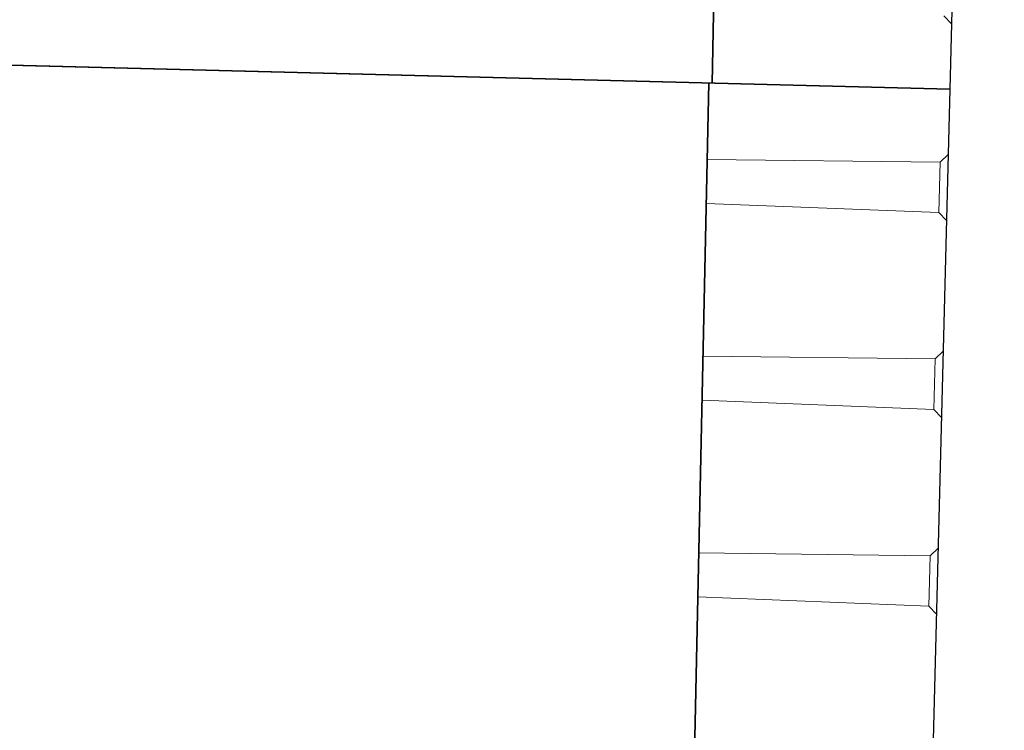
# Model space of a CAD drawing. Header units: metres. Extents: x 232680 to 233262, y 554200 to 554550.
# Tile 195 of 254: x 232760.707 to 232761.332, y 554478.732 to 554479.183. Entities that reach past the tile are written whole.
import ezdxf

# ---------------------------------------------------------------- set-up
doc = ezdxf.new("R2010")
doc.units = ezdxf.units.M
doc.layers.get('Defpoints').update_dxf_attribs({"color": 241})
for name, color, linetype, lineweight in [('ACO constructie 018', 251, 'Continuous', 18), ('ACO constructie 035', 7, 'Continuous', 35), ('X-XX-AL-NAP-M', 7, 'Continuous', 18)]:
    doc.layers.add(name, color=color, linetype=linetype, lineweight=lineweight)
doc.styles.add('NLCS-ISO-ANNOTATIEF-T25', font='NLCS-ISO.ttf', dxfattribs={"height": 2.5})
doc.dimstyles.new('NLCS-ANNOTATIEF-T25-PIJL', dxfattribs={"dimtxt": 2.5, "dimasz": 2.5, "dimexe": 2, "dimexo": 2, "dimgap": 0.7, "dimtad": 1, "dimzin": 0, "dimdsep": 46, "dimtxsty": 'NLCS-ISO-ANNOTATIEF-T25', "dimcen": 0, "dimdle": 2, "dimclrd": 256, "dimclre": 256, "dimclrt": 256, "dimazin": 0, "dimtfac": 1, "dimtofl": 0, "dimtmove": 1, "dimatfit": 0, "dimfxl": 2, "dimtfillclr": 254, "dimtolj": 1, "dimtzin": 0, "dimlwd": 13, "dimlwe": 9, "dimarcsym": 0})

# ---------------------------------------------------------------- blocks, each defined once
blk = doc.blocks.new('KST 500 (Doorsnede)')
at = {"layer": 'ACO constructie 018'}
for p, q in [((0.0415, 0), (0.04647, -0.00497)), ((0.0835, 0), (0.07853, -0.00497)), ((0.1665, 0), (0.17147, -0.00497)), ((0.2085, 0), (0.20353, -0.00497)), ((0.2915, 0), (0.29647, -0.00497)), ((0.3335, 0), (0.32853, -0.00497)), ((0.4585, 0), (0.45353, -0.00497)), ((0.07853, -0.00497), (0.04647, -0.00497)), ((0.04853, -0.15281), (0.04647, -0.00497)), ((0.07647, -0.15269), (0.07853, -0.00497)), ((0.20353, -0.00497), (0.17147, -0.00497)), ((0.17353, -0.15231), (0.17147, -0.00497)), ((0.20147, -0.15219), (0.20353, -0.00497)), ((0.32853, -0.00497), (0.29647, -0.00497)), ((0.29852, -0.15181), (0.29647, -0.00497)), ((0.32648, -0.15169), (0.32853, -0.00497))]:
    blk.add_line(p, q, dxfattribs=at)
at = {"layer": 'ACO constructie 035', "color": 7, "linetype": 'Continuous', "lineweight": 30}
for q in [(0, -0.72), (0.5, 0)]:
    blk.add_line((0, 0), q, dxfattribs=at)
at = {"layer": 'ACO constructie 035'}
for p, q in [((0.5, -0.72), (0.5, 0)), ((0, -0.153), (0.5, -0.151))]:
    blk.add_line(p, q, dxfattribs=at)
blk = doc.blocks.new('*D23')
at = {"layer": 'Defpoints', "color": 0, "transparency": 16777216}
for p in [(232761.28684, 554481.13961), (232762.02192, 554481.13961), (232761.28684, 554478.13822)]:
    blk.add_point(p, dxfattribs=at)
at = {"layer": 'X-XX-AL-NAP-M', "linetype": 'Continuous', "lineweight": 9, "transparency": 16777216}
for p, q in [((232761.38684, 554481.13961), (232762.12192, 554481.13961)), ((232761.38684, 554478.13822), (232762.12192, 554478.13822))]:
    blk.add_line(p, q, dxfattribs=at)
at = {"layer": 'X-XX-AL-NAP-M', "linetype": 'Continuous', "lineweight": 13, "transparency": 16777216}
blk.add_line((232762.02192, 554478.26322), (232762.02192, 554481.01461), dxfattribs=at)
at = {"layer": 'X-XX-AL-NAP-M', "transparency": 16777216}
for points in [[(232762.00108, 554481.01461), (232762.04275, 554481.01461), (232762.02192, 554481.13961)], [(232762.00108, 554478.26322), (232762.04275, 554478.26322), (232762.02192, 554478.13822)]]:
    blk.add_solid(points, dxfattribs=at)
at = {"layer": 'X-XX-AL-NAP-M', "transparency": 16777216, "insert": (232762.11942, 554479.63891), "char_height": 0.125, "attachment_point": 5, "rotation": 270, "style": 'NLCS-ISO-ANNOTATIEF-T25'}
blk.add_mtext('\\A1;3.00', dxfattribs=at)

msp = doc.modelspace()

# ---------------------------------------------------------------- block references
at = {"rotation": 268.5270045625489}
for p in [(232761.31039, 554479.63891), (232761.29753, 554479.13908)]:
    msp.add_blockref('KST 500 (Doorsnede)', p, dxfattribs=at)

# ---------------------------------------------------------------- dimensions: what is measured, and where the dimension line sits
at = {"layer": 'X-XX-AL-NAP-M'}
dim = msp.add_linear_dim(base=(232762.02192, 554481.13961), p1=(232761.28684, 554478.13822), p2=(232761.28684, 554481.13961), angle=270, dimstyle='NLCS-ANNOTATIEF-T25-PIJL', override={"dimtad": 4, "dimrnd": 0.05}, dxfattribs=at)
dim.commit()
dim.dimension.update_dxf_attribs({"geometry": '*D23', "text_midpoint": (232762.11942, 554479.63891)})

doc.saveas('drawing.dxf')
